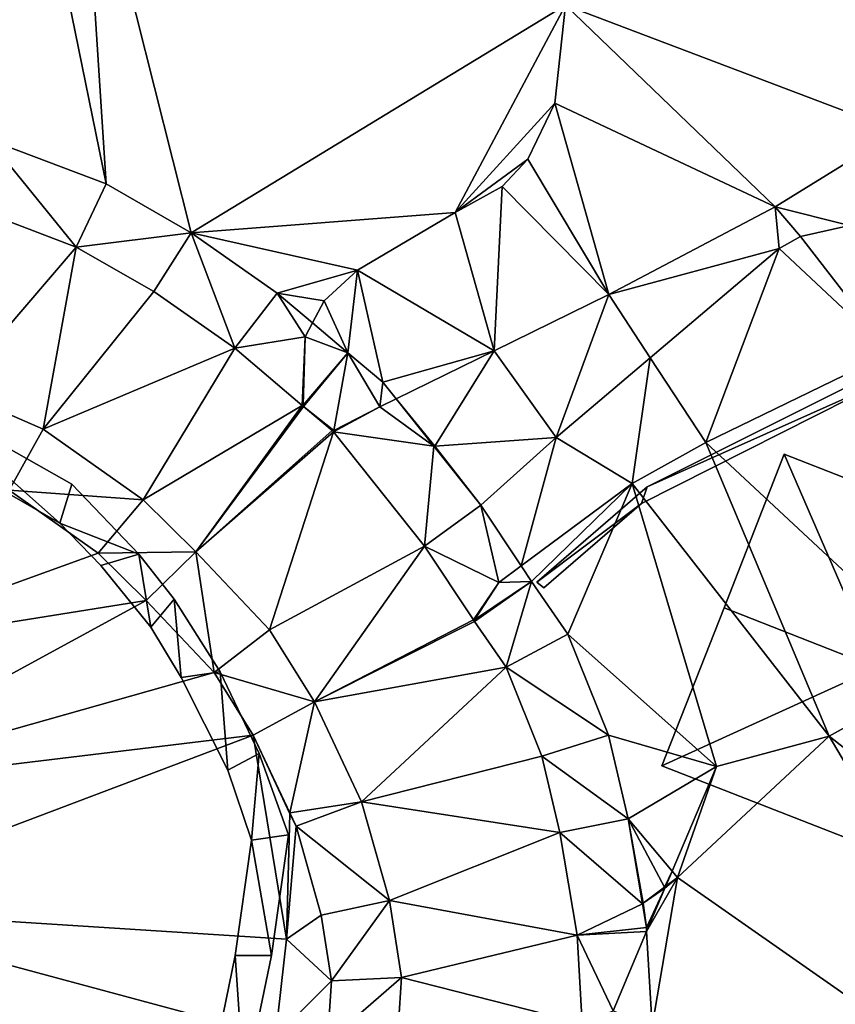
# Model space of a CAD drawing. Header units: inches. Extents: x 92348 to 92626, y 1600224 to 1600387.
# Tile 103 of 117: x 92554 to 92573, y 1600314 to 1600336. Entities that reach past the tile are written whole.
import ezdxf

# ---------------------------------------------------------------- set-up
doc = ezdxf.new("R2010")
doc.units = ezdxf.units.IN
doc.header["$MEASUREMENT"] = 0
for name, color, linetype in [('Bygning', 10, 'Continuous'), ('Objekter_Hekk', 10, 'Continuous'), ('Objekter_Mur', 10, 'Continuous'), ('Terreng_ortofoto', 10, 'Continuous'), ('Veg', 10, 'Continuous')]:
    doc.layers.add(name, color=color, linetype=linetype)

msp = doc.modelspace()

# ---------------------------------------------------------------- linework, layer by layer
at = {"layer": 'Bygning', "color": 74, "true_color": 0x55aa00}
for points in [[(92570.172, 1600323.057, 112.96), (92571.513, 1600326.478, 111.02), (92571.513, 1600326.478, 108.811), (92570.172, 1600323.057, 108.453)], [(92571.513, 1600326.478, 111.02), (92579.009, 1600323.541, 111.07), (92579.009, 1600323.541, 108.009), (92571.513, 1600326.478, 108.811)], [(92568.789, 1600319.537, 111.02), (92570.172, 1600323.057, 112.96), (92570.172, 1600323.057, 108.453), (92568.789, 1600319.537, 108.124)], [(92576.275, 1600316.611, 111.02), (92568.789, 1600319.537, 111.02), (92568.789, 1600319.537, 108.124), (92576.275, 1600316.611, 107.461)]]:
    msp.add_3dface(points, dxfattribs=at)
at = {"layer": 'Terreng_ortofoto'}
for points in [[(92556.406, 1600332.496, 109.377), (92555.846, 1600341.126, 110), (92554.717, 1600340.772, 110)], [(92556.406, 1600332.496, 109.377), (92558.301, 1600331.407, 109.246), (92555.846, 1600341.126, 110)], [(92555.846, 1600341.126, 110), (92558.301, 1600331.407, 109.246), (92566.642, 1600336.478, 109.11)], [(92553.787, 1600333.488, 109.476), (92554.717, 1600340.772, 110), (92551.685, 1600339.089, 109.19)], [(92553.787, 1600333.488, 109.476), (92556.406, 1600332.496, 109.377), (92554.717, 1600340.772, 110)], [(92574.046, 1600333.672, 109.22), (92573.23, 1600340.859, 110), (92566.642, 1600336.478, 109.11)], [(92558.301, 1600331.407, 109.246), (92564.184, 1600331.863, 108.98), (92566.642, 1600336.478, 109.11)], [(92564.184, 1600331.863, 108.98), (92566.402, 1600334.292, 109.13), (92566.642, 1600336.478, 109.11)], [(92566.402, 1600334.292, 109.13), (92571.312, 1600331.986, 109.14), (92566.642, 1600336.478, 109.11)], [(92571.312, 1600331.986, 109.14), (92574.046, 1600333.672, 109.22), (92566.642, 1600336.478, 109.11)], [(92564.184, 1600331.863, 108.98), (92565.803, 1600333.045, 109), (92566.402, 1600334.292, 109.13)], [(92566.402, 1600334.292, 109.13), (92565.803, 1600333.045, 109), (92567.604, 1600330.032, 109.09)], [(92566.402, 1600334.292, 109.13), (92567.604, 1600330.032, 109.09), (92571.312, 1600331.986, 109.14)], [(92571.312, 1600331.986, 109.14), (92572.963, 1600331.569, 109), (92574.046, 1600333.672, 109.22)], [(92553.787, 1600333.488, 109.476), (92553.321, 1600332.007, 109.48), (92555.741, 1600331.09, 109.35)], [(92553.787, 1600333.488, 109.476), (92555.741, 1600331.09, 109.35), (92556.406, 1600332.496, 109.377)], [(92564.184, 1600331.863, 108.98), (92565.228, 1600332.438, 108.98), (92565.803, 1600333.045, 109)], [(92565.803, 1600333.045, 109), (92565.228, 1600332.438, 108.98), (92567.604, 1600330.032, 109.09)], [(92556.406, 1600332.496, 109.377), (92555.741, 1600331.09, 109.35), (92558.301, 1600331.407, 109.246)], [(92565.053, 1600328.781, 109.08), (92565.228, 1600332.438, 108.98), (92564.184, 1600331.863, 108.98)], [(92565.053, 1600328.781, 109.08), (92567.604, 1600330.032, 109.09), (92565.228, 1600332.438, 108.98)], [(92553.005, 1600327.902, 109.25), (92555.741, 1600331.09, 109.35), (92553.321, 1600332.007, 109.48)], [(92567.604, 1600330.032, 109.09), (92571.4, 1600331.056, 109), (92571.312, 1600331.986, 109.14)], [(92571.4, 1600331.056, 109), (92571.876, 1600331.325, 109), (92571.312, 1600331.986, 109.14)], [(92571.312, 1600331.986, 109.14), (92571.876, 1600331.325, 109), (92572.963, 1600331.569, 109)], [(92558.301, 1600331.407, 109.246), (92562.003, 1600330.573, 108.99), (92564.184, 1600331.863, 108.98)], [(92562.003, 1600330.573, 108.99), (92565.053, 1600328.781, 109.08), (92564.184, 1600331.863, 108.98)], [(92573.879, 1600328.734, 109.02), (92572.963, 1600331.569, 109), (92571.876, 1600331.325, 109)], [(92555.741, 1600331.09, 109.35), (92557.469, 1600330.098, 109.24), (92558.301, 1600331.407, 109.246)], [(92558.301, 1600331.407, 109.246), (92557.469, 1600330.098, 109.24), (92559.27, 1600328.836, 109.11)], [(92558.301, 1600331.407, 109.246), (92559.27, 1600328.836, 109.11), (92560.217, 1600330.065, 109.081)], [(92558.301, 1600331.407, 109.246), (92560.217, 1600330.065, 109.081), (92562.003, 1600330.573, 108.99)], [(92571.4, 1600331.056, 109), (92573.879, 1600328.734, 109.02), (92571.876, 1600331.325, 109)], [(92555.006, 1600327.035, 109.07), (92555.741, 1600331.09, 109.35), (92553.005, 1600327.902, 109.25)], [(92555.006, 1600327.035, 109.07), (92557.469, 1600330.098, 109.24), (92555.741, 1600331.09, 109.35)], [(92567.604, 1600330.032, 109.09), (92568.528, 1600328.626, 109), (92571.4, 1600331.056, 109)], [(92569.768, 1600326.739, 108.92), (92571.4, 1600331.056, 109), (92568.528, 1600328.626, 109)], [(92569.768, 1600326.739, 108.92), (92573.879, 1600328.734, 109.02), (92571.4, 1600331.056, 109)], [(92560.217, 1600330.065, 109.081), (92561.266, 1600329.89, 109), (92562.003, 1600330.573, 108.99)], [(92561.787, 1600328.736, 109.063), (92562.003, 1600330.573, 108.99), (92561.266, 1600329.89, 109)], [(92561.787, 1600328.736, 109.063), (92562.573, 1600328.082, 109.08), (92562.003, 1600330.573, 108.99)], [(92562.003, 1600330.573, 108.99), (92562.573, 1600328.082, 109.08), (92565.053, 1600328.781, 109.08)], [(92555.006, 1600327.035, 109.07), (92559.27, 1600328.836, 109.11), (92557.469, 1600330.098, 109.24)], [(92560.217, 1600330.065, 109.081), (92559.27, 1600328.836, 109.11), (92560.837, 1600329.089, 109.06)], [(92560.217, 1600330.065, 109.081), (92560.837, 1600329.089, 109.06), (92561.003, 1600329.4, 109.037)], [(92560.217, 1600330.065, 109.081), (92561.003, 1600329.4, 109.037), (92561.266, 1600329.89, 109)], [(92566.428, 1600326.849, 109), (92567.604, 1600330.032, 109.09), (92565.053, 1600328.781, 109.08)], [(92566.428, 1600326.849, 109), (92568.528, 1600328.626, 109), (92567.604, 1600330.032, 109.09)], [(92561.787, 1600328.736, 109.063), (92561.266, 1600329.89, 109), (92561.003, 1600329.4, 109.037)], [(92561.787, 1600328.736, 109.063), (92561.003, 1600329.4, 109.037), (92560.837, 1600329.089, 109.06)], [(92560.776, 1600327.562, 109.05), (92560.837, 1600329.089, 109.06), (92559.27, 1600328.836, 109.11)], [(92560.792, 1600327.569, 109.05), (92560.837, 1600329.089, 109.06), (92560.776, 1600327.562, 109.05)], [(92560.792, 1600327.569, 109.05), (92561.787, 1600328.736, 109.063), (92560.837, 1600329.089, 109.06)], [(92555.006, 1600327.035, 109.07), (92557.23, 1600325.461, 108.77), (92559.27, 1600328.836, 109.11)], [(92560.776, 1600327.562, 109.05), (92559.27, 1600328.836, 109.11), (92557.23, 1600325.461, 108.77)], [(92560.792, 1600327.569, 109.05), (92560.806, 1600327.536, 109.05), (92561.787, 1600328.736, 109.063)], [(92560.806, 1600327.536, 109.05), (92561.477, 1600327.002, 109.03), (92561.787, 1600328.736, 109.063)], [(92561.787, 1600328.736, 109.063), (92561.477, 1600327.002, 109.03), (92562.502, 1600327.529, 109.07)], [(92561.787, 1600328.736, 109.063), (92562.502, 1600327.529, 109.07), (92562.573, 1600328.082, 109.08)], [(92562.573, 1600328.082, 109.08), (92562.87, 1600327.709, 109.071), (92565.053, 1600328.781, 109.08)], [(92563.728, 1600326.655, 109), (92565.053, 1600328.781, 109.08), (92562.87, 1600327.709, 109.071)], [(92563.728, 1600326.655, 109), (92566.428, 1600326.849, 109), (92565.053, 1600328.781, 109.08)], [(92569.768, 1600326.739, 108.92), (92575.193, 1600321.681, 108), (92573.879, 1600328.734, 109.02)], [(92566.428, 1600326.849, 109), (92568.125, 1600325.826, 108.89), (92568.528, 1600328.626, 109)], [(92569.768, 1600326.739, 108.92), (92568.528, 1600328.626, 109), (92568.125, 1600325.826, 108.89)], [(92562.502, 1600327.529, 109.07), (92562.87, 1600327.709, 109.071), (92562.573, 1600328.082, 109.08)], [(92555.006, 1600327.035, 109.07), (92553.005, 1600327.902, 109.25), (92554.242, 1600325.677, 109.138)], [(92562.502, 1600327.529, 109.07), (92563.708, 1600326.654, 109), (92562.87, 1600327.709, 109.071)], [(92563.708, 1600326.654, 109), (92563.728, 1600326.655, 109), (92562.87, 1600327.709, 109.071)], [(92560.776, 1600327.562, 109.05), (92557.23, 1600325.461, 108.77), (92558.404, 1600324.303, 108.67)], [(92560.806, 1600327.536, 109.05), (92560.776, 1600327.562, 109.05), (92558.404, 1600324.303, 108.67)], [(92560.806, 1600327.536, 109.05), (92558.404, 1600324.303, 108.67), (92561.444, 1600327.006, 109.03)], [(92560.792, 1600327.569, 109.05), (92560.776, 1600327.562, 109.05), (92560.806, 1600327.536, 109.05)], [(92560.806, 1600327.536, 109.05), (92561.444, 1600327.006, 109.03), (92561.477, 1600327.002, 109.03)], [(92562.502, 1600327.529, 109.07), (92561.477, 1600327.002, 109.03), (92561.471, 1600326.977, 109.03)], [(92562.502, 1600327.529, 109.07), (92561.471, 1600326.977, 109.03), (92563.708, 1600326.654, 109)], [(92555.006, 1600327.035, 109.07), (92554.242, 1600325.677, 109.138), (92557.23, 1600325.461, 108.77)], [(92561.444, 1600327.006, 109.03), (92558.404, 1600324.303, 108.67), (92561.471, 1600326.977, 109.03)], [(92561.471, 1600326.977, 109.03), (92558.404, 1600324.303, 108.67), (92560.044, 1600322.564, 108.65)], [(92561.471, 1600326.977, 109.03), (92560.044, 1600322.564, 108.65), (92563.5, 1600324.424, 108.74)], [(92561.477, 1600327.002, 109.03), (92561.444, 1600327.006, 109.03), (92561.471, 1600326.977, 109.03)], [(92561.471, 1600326.977, 109.03), (92563.5, 1600324.424, 108.74), (92563.708, 1600326.654, 109)], [(92563.728, 1600326.655, 109), (92564.754, 1600325.337, 108.863), (92566.428, 1600326.849, 109)], [(92566.428, 1600326.849, 109), (92564.754, 1600325.337, 108.863), (92565.652, 1600323.987, 108.774)], [(92566.428, 1600326.849, 109), (92565.652, 1600323.987, 108.774), (92568.125, 1600325.826, 108.89)], [(92569.768, 1600326.739, 108.92), (92568.125, 1600325.826, 108.89), (92572.516, 1600320.193, 108)], [(92569.768, 1600326.739, 108.92), (92572.516, 1600320.193, 108), (92575.193, 1600321.681, 108)], [(92563.708, 1600326.654, 109), (92563.5, 1600324.424, 108.74), (92564.754, 1600325.337, 108.863)], [(92563.708, 1600326.654, 109), (92564.754, 1600325.337, 108.863), (92563.728, 1600326.655, 109)], [(92556.231, 1600324.269, 108.997), (92554.242, 1600325.677, 109.138), (92550.147, 1600322.077, 110)], [(92556.231, 1600324.269, 108.997), (92557.23, 1600325.461, 108.77), (92554.242, 1600325.677, 109.138)], [(92565.652, 1600323.987, 108.774), (92565.885, 1600323.637, 108.735), (92568.125, 1600325.826, 108.89)], [(92565.885, 1600323.637, 108.735), (92566.692, 1600322.468, 108.603), (92568.125, 1600325.826, 108.89)], [(92566.692, 1600322.468, 108.603), (92570.002, 1600319.521, 107.92), (92568.125, 1600325.826, 108.89)], [(92568.125, 1600325.826, 108.89), (92570.002, 1600319.521, 107.92), (92572.516, 1600320.193, 108)], [(92556.231, 1600324.269, 108.997), (92558.404, 1600324.303, 108.67), (92557.23, 1600325.461, 108.77)], [(92564.754, 1600325.337, 108.863), (92563.5, 1600324.424, 108.74), (92565.152, 1600323.615, 108.75)], [(92564.754, 1600325.337, 108.863), (92565.152, 1600323.615, 108.75), (92565.652, 1600323.987, 108.774)], [(92560.044, 1600322.564, 108.65), (92561.047, 1600320.959, 108.55), (92563.5, 1600324.424, 108.74)], [(92561.047, 1600320.959, 108.55), (92564.591, 1600322.784, 108.63), (92563.5, 1600324.424, 108.74)], [(92563.5, 1600324.424, 108.74), (92564.591, 1600322.784, 108.63), (92565.152, 1600323.615, 108.75)], [(92556.231, 1600324.269, 108.997), (92550.147, 1600322.077, 110), (92557.296, 1600323.219, 108.927)], [(92556.231, 1600324.269, 108.997), (92557.296, 1600323.219, 108.927), (92558.404, 1600324.303, 108.67)], [(92558.404, 1600324.303, 108.67), (92557.296, 1600323.219, 108.927), (92558.811, 1600321.612, 109.111)], [(92558.404, 1600324.303, 108.67), (92558.811, 1600321.612, 109.111), (92560.044, 1600322.564, 108.65)], [(92565.652, 1600323.987, 108.774), (92565.152, 1600323.615, 108.75), (92565.885, 1600323.637, 108.735)], [(92564.613, 1600322.784, 108.63), (92565.152, 1600323.615, 108.75), (92564.591, 1600322.784, 108.63)], [(92564.613, 1600322.784, 108.63), (92564.613, 1600322.751, 108.63), (92565.885, 1600323.637, 108.735)], [(92564.613, 1600322.784, 108.63), (92565.885, 1600323.637, 108.735), (92565.152, 1600323.615, 108.75)], [(92564.613, 1600322.751, 108.63), (92565.318, 1600321.73, 108.6), (92565.885, 1600323.637, 108.735)], [(92565.885, 1600323.637, 108.735), (92565.318, 1600321.73, 108.6), (92566.692, 1600322.468, 108.603)], [(92549.534, 1600318.99, 110), (92558.811, 1600321.612, 109.111), (92557.296, 1600323.219, 108.927)], [(92549.534, 1600318.99, 110), (92557.296, 1600323.219, 108.927), (92550.147, 1600322.077, 110)], [(92561.047, 1600320.959, 108.55), (92564.613, 1600322.751, 108.63), (92564.591, 1600322.784, 108.63)], [(92564.613, 1600322.784, 108.63), (92564.591, 1600322.784, 108.63), (92564.613, 1600322.751, 108.63)], [(92558.811, 1600321.612, 109.111), (92561.047, 1600320.959, 108.55), (92560.044, 1600322.564, 108.65)], [(92561.047, 1600320.959, 108.55), (92565.318, 1600321.73, 108.6), (92564.613, 1600322.751, 108.63)], [(92566.692, 1600322.468, 108.603), (92565.318, 1600321.73, 108.6), (92567.594, 1600320.219, 108.373)], [(92566.692, 1600322.468, 108.603), (92567.594, 1600320.219, 108.373), (92570.002, 1600319.521, 107.92)], [(92561.047, 1600320.959, 108.55), (92562.096, 1600318.733, 108.29), (92565.318, 1600321.73, 108.6)], [(92562.096, 1600318.733, 108.29), (92566.112, 1600319.75, 108.42), (92565.318, 1600321.73, 108.6)], [(92567.594, 1600320.219, 108.373), (92565.318, 1600321.73, 108.6), (92566.112, 1600319.75, 108.42)], [(92575.193, 1600321.681, 108), (92572.516, 1600320.193, 108), (92579.915, 1600314.366, 107)], [(92549.534, 1600318.99, 110), (92559.684, 1600320.215, 109.046), (92558.811, 1600321.612, 109.111)], [(92559.684, 1600320.215, 109.046), (92561.047, 1600320.959, 108.55), (92558.811, 1600321.612, 109.111)], [(92559.684, 1600320.215, 109.046), (92560.499, 1600318.486, 109), (92561.047, 1600320.959, 108.55)], [(92560.499, 1600318.486, 109), (92562.096, 1600318.733, 108.29), (92561.047, 1600320.959, 108.55)], [(92549.503, 1600316.369, 110), (92560.423, 1600315.673, 109), (92559.684, 1600320.215, 109.046)], [(92549.503, 1600316.369, 110), (92559.684, 1600320.215, 109.046), (92549.534, 1600318.99, 110)], [(92559.684, 1600320.215, 109.046), (92560.423, 1600315.673, 109), (92560.498, 1600318.466, 109)], [(92559.684, 1600320.215, 109.046), (92560.498, 1600318.466, 109), (92560.499, 1600318.486, 109)], [(92567.594, 1600320.219, 108.373), (92566.112, 1600319.75, 108.42), (92568.032, 1600318.357, 108.164)], [(92567.594, 1600320.219, 108.373), (92568.032, 1600318.357, 108.164), (92570.002, 1600319.521, 107.92)], [(92570.002, 1600319.521, 107.92), (92569.131, 1600317.05, 108), (92572.516, 1600320.193, 108)], [(92572.516, 1600320.193, 108), (92569.131, 1600317.05, 108), (92578.05, 1600310.808, 107)], [(92572.516, 1600320.193, 108), (92578.05, 1600310.808, 107), (92579.915, 1600314.366, 107)], [(92562.096, 1600318.733, 108.29), (92566.512, 1600318.05, 108.29), (92566.112, 1600319.75, 108.42)], [(92566.112, 1600319.75, 108.42), (92566.512, 1600318.05, 108.29), (92568.032, 1600318.357, 108.164)], [(92568.032, 1600318.357, 108.164), (92569.015, 1600317.188, 107.903), (92570.002, 1600319.521, 107.92)], [(92570.002, 1600319.521, 107.92), (92569.015, 1600317.188, 107.903), (92569.131, 1600317.05, 108)], [(92560.499, 1600318.486, 109), (92560.639, 1600318.189, 108.936), (92562.096, 1600318.733, 108.29)], [(92560.639, 1600318.189, 108.936), (92562.715, 1600316.538, 108.09), (92562.096, 1600318.733, 108.29)], [(92562.096, 1600318.733, 108.29), (92562.715, 1600316.538, 108.09), (92566.512, 1600318.05, 108.29)], [(92560.498, 1600318.466, 109), (92560.423, 1600315.673, 109), (92560.639, 1600318.189, 108.936)], [(92560.499, 1600318.486, 109), (92560.498, 1600318.466, 109), (92560.639, 1600318.189, 108.936)], [(92560.639, 1600318.189, 108.936), (92560.423, 1600315.673, 109), (92561.198, 1600316.206, 108.667)], [(92560.639, 1600318.189, 108.936), (92561.198, 1600316.206, 108.667), (92562.715, 1600316.538, 108.09)], [(92568.032, 1600318.357, 108.164), (92566.512, 1600318.05, 108.29), (92568.352, 1600316.46, 108)], [(92568.032, 1600318.357, 108.164), (92568.352, 1600316.46, 108), (92568.368, 1600316.472, 108)], [(92568.032, 1600318.357, 108.164), (92568.368, 1600316.472, 108), (92568.843, 1600316.832, 108)], [(92568.032, 1600318.357, 108.164), (92568.843, 1600316.832, 108), (92569.015, 1600317.188, 107.903)], [(92562.715, 1600316.538, 108.09), (92566.899, 1600315.759, 108.08), (92566.512, 1600318.05, 108.29)], [(92566.512, 1600318.05, 108.29), (92566.899, 1600315.759, 108.08), (92568.352, 1600316.46, 108)], [(92569.015, 1600317.188, 107.903), (92568.843, 1600316.832, 108), (92568.875, 1600316.856, 108)], [(92569.015, 1600317.188, 107.903), (92568.875, 1600316.856, 108), (92569.131, 1600317.05, 108)], [(92568.855, 1600316.809, 107.9), (92568.447, 1600315.844, 107.893), (92569.131, 1600317.05, 108)], [(92569.131, 1600317.05, 108), (92568.447, 1600315.844, 107.893), (92568.568, 1600313.738, 107.779)], [(92569.131, 1600317.05, 108), (92568.568, 1600313.738, 107.779), (92578.05, 1600310.808, 107)], [(92568.843, 1600316.832, 108), (92568.855, 1600316.809, 107.9), (92568.875, 1600316.856, 108)], [(92568.855, 1600316.809, 107.9), (92569.131, 1600317.05, 108), (92568.875, 1600316.856, 108)], [(92568.843, 1600316.832, 108), (92568.368, 1600316.472, 108), (92568.855, 1600316.809, 107.9)], [(92568.855, 1600316.809, 107.9), (92568.368, 1600316.472, 108), (92568.442, 1600315.933, 107.9)], [(92568.855, 1600316.809, 107.9), (92568.442, 1600315.933, 107.9), (92568.447, 1600315.844, 107.893)], [(92561.198, 1600316.206, 108.667), (92561.427, 1600314.749, 108.474), (92562.715, 1600316.538, 108.09)], [(92562.715, 1600316.538, 108.09), (92561.427, 1600314.749, 108.474), (92562.985, 1600314.82, 108)], [(92562.715, 1600316.538, 108.09), (92562.985, 1600314.82, 108), (92566.899, 1600315.759, 108.08)], [(92568.352, 1600316.46, 108), (92566.899, 1600315.759, 108.08), (92568.442, 1600315.933, 107.9)], [(92568.368, 1600316.472, 108), (92568.352, 1600316.46, 108), (92568.442, 1600315.933, 107.9)], [(92549.503, 1600316.369, 110), (92547.857, 1600308.904, 109.92), (92558.548, 1600309.543, 109)], [(92549.503, 1600316.369, 110), (92558.548, 1600309.543, 109), (92560.182, 1600313.497, 109)], [(92549.503, 1600316.369, 110), (92560.182, 1600313.497, 109), (92560.423, 1600315.673, 109)], [(92561.198, 1600316.206, 108.667), (92560.423, 1600315.673, 109), (92561.427, 1600314.749, 108.474)], [(92562.985, 1600314.82, 108), (92567.012, 1600313.795, 107.87), (92566.899, 1600315.759, 108.08)], [(92566.899, 1600315.759, 108.08), (92568.447, 1600315.844, 107.893), (92568.442, 1600315.933, 107.9)], [(92567.7, 1600314.079, 107.88), (92568.447, 1600315.844, 107.893), (92566.899, 1600315.759, 108.08)], [(92567.012, 1600313.795, 107.87), (92567.7, 1600314.079, 107.88), (92566.899, 1600315.759, 108.08)], [(92567.7, 1600314.079, 107.88), (92568.568, 1600313.738, 107.779), (92568.447, 1600315.844, 107.893)], [(92560.423, 1600315.673, 109), (92560.182, 1600313.497, 109), (92561.427, 1600314.749, 108.474)], [(92560.182, 1600313.497, 109), (92561.339, 1600313.387, 108.341), (92561.427, 1600314.749, 108.474)], [(92561.427, 1600314.749, 108.474), (92561.339, 1600313.387, 108.341), (92562.985, 1600314.82, 108)], [(92561.339, 1600313.387, 108.341), (92562.875, 1600313.112, 107.76), (92562.985, 1600314.82, 108)], [(92562.985, 1600314.82, 108), (92562.875, 1600313.112, 107.76), (92567.012, 1600313.795, 107.87)]]:
    msp.add_3dface(points, dxfattribs=at)
at = {"layer": 'Veg', "color": 7}
for points in [[(92553.321, 1600332.007, 109.48), (92553.005, 1600327.902, 109.25), (92555.741, 1600331.09, 109.35)], [(92553.005, 1600327.902, 109.25), (92555.006, 1600327.035, 109.07), (92555.741, 1600331.09, 109.35)], [(92555.741, 1600331.09, 109.35), (92555.006, 1600327.035, 109.07), (92557.469, 1600330.098, 109.24)], [(92557.469, 1600330.098, 109.24), (92555.006, 1600327.035, 109.07), (92559.27, 1600328.836, 109.11)], [(92555.006, 1600327.035, 109.07), (92557.23, 1600325.461, 108.77), (92559.27, 1600328.836, 109.11)], [(92559.27, 1600328.836, 109.11), (92557.23, 1600325.461, 108.77), (92560.776, 1600327.562, 109.05)], [(92557.23, 1600325.461, 108.77), (92558.404, 1600324.303, 108.67), (92560.776, 1600327.562, 109.05)], [(92560.776, 1600327.562, 109.05), (92558.404, 1600324.303, 108.67), (92560.806, 1600327.536, 109.05)], [(92560.806, 1600327.536, 109.05), (92558.404, 1600324.303, 108.67), (92561.444, 1600327.006, 109.03)], [(92561.444, 1600327.006, 109.03), (92558.404, 1600324.303, 108.67), (92561.471, 1600326.977, 109.03)], [(92558.404, 1600324.303, 108.67), (92560.044, 1600322.564, 108.65), (92561.471, 1600326.977, 109.03)], [(92561.471, 1600326.977, 109.03), (92560.044, 1600322.564, 108.65), (92563.5, 1600324.424, 108.74)], [(92560.044, 1600322.564, 108.65), (92561.047, 1600320.959, 108.55), (92563.5, 1600324.424, 108.74)], [(92563.5, 1600324.424, 108.74), (92561.047, 1600320.959, 108.55), (92564.591, 1600322.784, 108.63)], [(92564.591, 1600322.784, 108.63), (92561.047, 1600320.959, 108.55), (92564.613, 1600322.751, 108.63)], [(92564.613, 1600322.751, 108.63), (92561.047, 1600320.959, 108.55), (92565.318, 1600321.73, 108.6)], [(92561.047, 1600320.959, 108.55), (92562.096, 1600318.733, 108.29), (92565.318, 1600321.73, 108.6)], [(92565.318, 1600321.73, 108.6), (92562.096, 1600318.733, 108.29), (92566.112, 1600319.75, 108.42)], [(92566.112, 1600319.75, 108.42), (92562.096, 1600318.733, 108.29), (92566.512, 1600318.05, 108.29)], [(92562.096, 1600318.733, 108.29), (92562.715, 1600316.538, 108.09), (92566.512, 1600318.05, 108.29)], [(92566.512, 1600318.05, 108.29), (92562.715, 1600316.538, 108.09), (92566.899, 1600315.759, 108.08)], [(92562.715, 1600316.538, 108.09), (92562.985, 1600314.82, 108), (92566.899, 1600315.759, 108.08)], [(92566.899, 1600315.759, 108.08), (92562.985, 1600314.82, 108), (92567.012, 1600313.795, 107.87)], [(92562.985, 1600314.82, 108), (92562.875, 1600313.112, 107.76), (92567.012, 1600313.795, 107.87)]]:
    msp.add_3dface(points, dxfattribs=at)

# ---------------------------------------------------------------- meshes
at = {"layer": 'Bygning', "color": 74, "true_color": 0x55aa00}
mesh = msp.add_polyface(dxfattribs=at)
corners = [(92570.172, 1600323.057, 112.96), (92573.573, 1600321.716, 112.96), (92571.513, 1600326.478, 111.02), (92579.009, 1600323.541, 111.07), (92577.655, 1600320.109, 112.96)]
mesh.append_faces([[corners[k] for k in face] for face in [(1, 4, 3), (2, 1, 3), (0, 1, 2)]])
mesh = msp.add_polyface(dxfattribs=at)
corners = [(92570.172, 1600323.057, 112.96), (92573.573, 1600321.716, 112.96), (92571.513, 1600326.478, 111.02), (92579.009, 1600323.541, 111.07), (92577.655, 1600320.109, 112.96)]
mesh.append_faces([[corners[k] for k in face] for face in [(1, 4, 3), (2, 1, 3), (0, 1, 2)]])
mesh = msp.add_polyface(dxfattribs=at)
corners = [(92577.655, 1600320.109, 112.96), (92573.573, 1600321.716, 112.96), (92576.275, 1600316.611, 111.02), (92568.789, 1600319.537, 111.02), (92570.172, 1600323.057, 112.96)]
mesh.append_faces([[corners[k] for k in face] for face in [(1, 4, 3), (1, 3, 2), (0, 1, 2)]])
mesh = msp.add_polyface(dxfattribs=at)
corners = [(92577.655, 1600320.109, 112.96), (92573.573, 1600321.716, 112.96), (92576.275, 1600316.611, 111.02), (92568.789, 1600319.537, 111.02), (92570.172, 1600323.057, 112.96)]
mesh.append_faces([[corners[k] for k in face] for face in [(1, 4, 3), (1, 3, 2), (0, 1, 2)]])
at = {"layer": 'Objekter_Hekk', "color": 24, "true_color": 0xaa170d}
mesh = msp.add_polyface(dxfattribs=at)
corners = [(92550.672, 1600327.5, 109.63), (92551.578, 1600327.125, 109.504), (92550.977, 1600328.25, 109.505), (92552.211, 1600327.75, 109.381), (92555.375, 1600324.938, 109.053), (92555.641, 1600325.812, 108.965), (92556.133, 1600305.5, 109.039), (92554.227, 1600303.375, 109.069), (92554.828, 1600302.875, 108.917), (92557.137, 1600324.25, 108.863), (92557.426, 1600308.688, 109.094), (92556.805, 1600305.125, 108.68), (92558.734, 1600312.625, 109.127), (92558.254, 1600308.688, 108.929), (92557.922, 1600323.25, 108.881), (92557.398, 1600322.625, 109.015), (92558.945, 1600321.625, 109.074), (92558.078, 1600321.5, 109.172), (92559.484, 1600312.375, 109.055), (92559.281, 1600315.312, 109.146), (92559.113, 1600319.438, 109.105), (92559.816, 1600319.812, 109.04), (92560.086, 1600315.312, 109.053), (92559.645, 1600317.875, 109.069), (92560.465, 1600318, 109.005), (92556.285, 1600324, 109.009), (92550.672, 1600327.5, 110.34), (92551.578, 1600327.125, 110.34), (92550.977, 1600328.25, 110.34), (92552.211, 1600327.75, 110.34), (92555.375, 1600324.938, 110.17), (92555.641, 1600325.812, 110.17), (92556.133, 1600305.5, 110.05), (92554.227, 1600303.375, 110.05), (92554.828, 1600302.875, 110.05), (92557.137, 1600324.25, 110.17), (92557.426, 1600308.688, 110.05), (92556.805, 1600305.125, 110.05), (92558.734, 1600312.625, 110.13), (92558.254, 1600308.688, 110.05), (92557.398, 1600322.625, 110.17), (92557.922, 1600323.25, 110.17), (92558.078, 1600321.5, 110.17), (92558.945, 1600321.625, 110.17), (92559.484, 1600312.375, 110.13), (92559.113, 1600319.438, 110.17), (92559.816, 1600319.812, 110.17), (92559.281, 1600315.312, 110.17), (92556.285, 1600324, 110.17), (92560.086, 1600315.312, 110.17), (92559.645, 1600317.875, 110.17), (92560.465, 1600318, 110.17)]
mesh.append_faces([[corners[k] for k in face] for face in [(33, 32, 7), (32, 6, 7), (32, 36, 10), (32, 10, 6), (36, 38, 12), (36, 12, 10), (38, 47, 19), (38, 19, 12), (47, 50, 19), (50, 23, 19), (50, 45, 20), (50, 20, 23), (37, 34, 8), (37, 8, 11), (45, 42, 17), (45, 17, 20), (42, 40, 17), (40, 15, 17), (40, 48, 15), (48, 25, 15), (51, 49, 22), (51, 22, 24), (48, 30, 4), (48, 4, 25), (30, 27, 1), (30, 1, 4), (27, 26, 0), (27, 0, 1), (35, 41, 14), (35, 14, 9), (26, 28, 0), (28, 2, 0), (28, 29, 2), (29, 3, 2), (29, 31, 3), (31, 5, 3), (31, 35, 5), (35, 9, 5), (35, 41, 14), (35, 14, 9), (41, 43, 16), (41, 16, 14), (43, 46, 16), (46, 21, 16), (40, 48, 15), (48, 25, 15), (46, 51, 21), (51, 24, 21), (51, 49, 22), (51, 22, 24), (49, 44, 22), (44, 18, 22), (47, 50, 19), (50, 23, 19), (44, 39, 18), (39, 13, 18), (39, 37, 13), (37, 11, 13), (37, 34, 8), (37, 8, 11), (34, 33, 7), (34, 7, 8), (33, 32, 7), (32, 6, 7), (32, 36, 10), (32, 10, 6), (36, 38, 12), (36, 12, 10), (38, 47, 19), (38, 19, 12), (50, 45, 20), (50, 20, 23), (45, 42, 17), (45, 17, 20), (42, 40, 17), (40, 15, 17), (48, 30, 4), (48, 4, 25), (30, 27, 1), (30, 1, 4), (27, 26, 0), (27, 0, 1), (26, 28, 0), (28, 2, 0), (28, 29, 2), (29, 3, 2), (29, 31, 3), (31, 5, 3), (31, 35, 5), (35, 9, 5), (41, 43, 16), (41, 16, 14), (43, 46, 16), (46, 21, 16), (46, 51, 21), (51, 24, 21), (49, 44, 22), (44, 18, 22), (44, 39, 18), (39, 13, 18), (39, 37, 13), (37, 11, 13), (34, 33, 7), (34, 7, 8), (47, 49, 50), (45, 50, 46), (42, 45, 43), (41, 40, 42), (49, 51, 50), (35, 48, 40), (50, 51, 46), (44, 49, 47), (29, 27, 30), (30, 48, 35), (44, 47, 38), (45, 46, 43), (44, 38, 39), (41, 42, 43), (39, 36, 37), (35, 40, 41), (32, 34, 37), (38, 36, 39), (36, 32, 37), (31, 30, 35), (32, 33, 34), (29, 30, 31), (29, 28, 27), (26, 27, 28), (47, 49, 50), (45, 50, 46), (42, 45, 43), (41, 40, 42), (49, 51, 50), (35, 48, 40), (50, 51, 46), (44, 49, 47), (29, 27, 30), (30, 48, 35), (44, 47, 38), (45, 46, 43), (44, 38, 39), (41, 42, 43), (39, 36, 37), (35, 40, 41), (32, 34, 37), (38, 36, 39), (36, 32, 37), (31, 30, 35), (32, 33, 34), (29, 30, 31), (29, 28, 27), (26, 27, 28), (21, 20, 23), (19, 22, 23), (9, 25, 15), (14, 15, 17), (16, 17, 20), (23, 22, 24), (3, 1, 4), (4, 25, 9), (21, 23, 24), (19, 18, 22), (20, 21, 16), (18, 12, 13), (18, 19, 12), (16, 14, 17), (13, 10, 11), (14, 9, 15), (6, 8, 11), (12, 10, 13), (10, 6, 11), (5, 4, 9), (6, 7, 8), (3, 4, 5), (2, 1, 3), (0, 1, 2), (21, 20, 23), (19, 22, 23), (9, 25, 15), (14, 15, 17), (16, 17, 20), (23, 22, 24), (3, 1, 4), (4, 25, 9), (21, 23, 24), (19, 18, 22), (20, 21, 16), (18, 12, 13), (18, 19, 12), (16, 14, 17), (13, 10, 11), (14, 9, 15), (6, 8, 11), (12, 10, 13), (10, 6, 11), (5, 4, 9), (6, 7, 8), (3, 4, 5), (2, 1, 3), (0, 1, 2)]], dxfattribs={"color": 84})
mesh = msp.add_polyface(dxfattribs=at)
corners = [(92550.672, 1600327.5, 109.63), (92551.578, 1600327.125, 109.504), (92550.977, 1600328.25, 109.505), (92552.211, 1600327.75, 109.381), (92555.375, 1600324.938, 109.053), (92555.641, 1600325.812, 108.965), (92556.133, 1600305.5, 109.039), (92554.227, 1600303.375, 109.069), (92554.828, 1600302.875, 108.917), (92557.137, 1600324.25, 108.863), (92557.426, 1600308.688, 109.094), (92556.805, 1600305.125, 108.68), (92558.734, 1600312.625, 109.127), (92558.254, 1600308.688, 108.929), (92557.922, 1600323.25, 108.881), (92557.398, 1600322.625, 109.015), (92558.945, 1600321.625, 109.074), (92558.078, 1600321.5, 109.172), (92559.484, 1600312.375, 109.055), (92559.281, 1600315.312, 109.146), (92559.113, 1600319.438, 109.105), (92559.816, 1600319.812, 109.04), (92560.086, 1600315.312, 109.053), (92559.645, 1600317.875, 109.069), (92560.465, 1600318, 109.005), (92556.285, 1600324, 109.009), (92550.672, 1600327.5, 110.34), (92551.578, 1600327.125, 110.34), (92550.977, 1600328.25, 110.34), (92552.211, 1600327.75, 110.34), (92555.375, 1600324.938, 110.17), (92555.641, 1600325.812, 110.17), (92556.133, 1600305.5, 110.05), (92554.227, 1600303.375, 110.05), (92554.828, 1600302.875, 110.05), (92557.137, 1600324.25, 110.17), (92557.426, 1600308.688, 110.05), (92556.805, 1600305.125, 110.05), (92558.734, 1600312.625, 110.13), (92558.254, 1600308.688, 110.05), (92557.398, 1600322.625, 110.17), (92557.922, 1600323.25, 110.17), (92558.078, 1600321.5, 110.17), (92558.945, 1600321.625, 110.17), (92559.484, 1600312.375, 110.13), (92559.113, 1600319.438, 110.17), (92559.816, 1600319.812, 110.17), (92559.281, 1600315.312, 110.17), (92556.285, 1600324, 110.17), (92560.086, 1600315.312, 110.17), (92559.645, 1600317.875, 110.17), (92560.465, 1600318, 110.17)]
mesh.append_faces([[corners[k] for k in face] for face in [(33, 32, 7), (32, 6, 7), (32, 36, 10), (32, 10, 6), (36, 38, 12), (36, 12, 10), (38, 47, 19), (38, 19, 12), (47, 50, 19), (50, 23, 19), (50, 45, 20), (50, 20, 23), (37, 34, 8), (37, 8, 11), (45, 42, 17), (45, 17, 20), (42, 40, 17), (40, 15, 17), (40, 48, 15), (48, 25, 15), (51, 49, 22), (51, 22, 24), (48, 30, 4), (48, 4, 25), (30, 27, 1), (30, 1, 4), (27, 26, 0), (27, 0, 1), (35, 41, 14), (35, 14, 9), (26, 28, 0), (28, 2, 0), (28, 29, 2), (29, 3, 2), (29, 31, 3), (31, 5, 3), (31, 35, 5), (35, 9, 5), (35, 41, 14), (35, 14, 9), (41, 43, 16), (41, 16, 14), (43, 46, 16), (46, 21, 16), (40, 48, 15), (48, 25, 15), (46, 51, 21), (51, 24, 21), (51, 49, 22), (51, 22, 24), (49, 44, 22), (44, 18, 22), (47, 50, 19), (50, 23, 19), (44, 39, 18), (39, 13, 18), (39, 37, 13), (37, 11, 13), (37, 34, 8), (37, 8, 11), (34, 33, 7), (34, 7, 8), (33, 32, 7), (32, 6, 7), (32, 36, 10), (32, 10, 6), (36, 38, 12), (36, 12, 10), (38, 47, 19), (38, 19, 12), (50, 45, 20), (50, 20, 23), (45, 42, 17), (45, 17, 20), (42, 40, 17), (40, 15, 17), (48, 30, 4), (48, 4, 25), (30, 27, 1), (30, 1, 4), (27, 26, 0), (27, 0, 1), (26, 28, 0), (28, 2, 0), (28, 29, 2), (29, 3, 2), (29, 31, 3), (31, 5, 3), (31, 35, 5), (35, 9, 5), (41, 43, 16), (41, 16, 14), (43, 46, 16), (46, 21, 16), (46, 51, 21), (51, 24, 21), (49, 44, 22), (44, 18, 22), (44, 39, 18), (39, 13, 18), (39, 37, 13), (37, 11, 13), (34, 33, 7), (34, 7, 8), (47, 49, 50), (45, 50, 46), (42, 45, 43), (41, 40, 42), (49, 51, 50), (35, 48, 40), (50, 51, 46), (44, 49, 47), (29, 27, 30), (30, 48, 35), (44, 47, 38), (45, 46, 43), (44, 38, 39), (41, 42, 43), (39, 36, 37), (35, 40, 41), (32, 34, 37), (38, 36, 39), (36, 32, 37), (31, 30, 35), (32, 33, 34), (29, 30, 31), (29, 28, 27), (26, 27, 28), (47, 49, 50), (45, 50, 46), (42, 45, 43), (41, 40, 42), (49, 51, 50), (35, 48, 40), (50, 51, 46), (44, 49, 47), (29, 27, 30), (30, 48, 35), (44, 47, 38), (45, 46, 43), (44, 38, 39), (41, 42, 43), (39, 36, 37), (35, 40, 41), (32, 34, 37), (38, 36, 39), (36, 32, 37), (31, 30, 35), (32, 33, 34), (29, 30, 31), (29, 28, 27), (26, 27, 28), (21, 20, 23), (19, 22, 23), (9, 25, 15), (14, 15, 17), (16, 17, 20), (23, 22, 24), (3, 1, 4), (4, 25, 9), (21, 23, 24), (19, 18, 22), (20, 21, 16), (18, 12, 13), (18, 19, 12), (16, 14, 17), (13, 10, 11), (14, 9, 15), (6, 8, 11), (12, 10, 13), (10, 6, 11), (5, 4, 9), (6, 7, 8), (3, 4, 5), (2, 1, 3), (0, 1, 2), (21, 20, 23), (19, 22, 23), (9, 25, 15), (14, 15, 17), (16, 17, 20), (23, 22, 24), (3, 1, 4), (4, 25, 9), (21, 23, 24), (19, 18, 22), (20, 21, 16), (18, 12, 13), (18, 19, 12), (16, 14, 17), (13, 10, 11), (14, 9, 15), (6, 8, 11), (12, 10, 13), (10, 6, 11), (5, 4, 9), (6, 7, 8), (3, 4, 5), (2, 1, 3), (0, 1, 2)]])
at = {"layer": 'Objekter_Mur', "color": 24, "true_color": 0xaa170d}
mesh = msp.add_polyface(dxfattribs=at)
corners = [(92537.344, 1600347.562, 111.25), (92536.574, 1600342.438, 111.25), (92536.574, 1600342.438, 110.976), (92586.129, 1600296.875, 105.061), (92586.535, 1600298, 105.061), (92586.535, 1600298, 104.061), (92586.129, 1600296.875, 104.061), (92586.535, 1600298, 105.261), (92586.219, 1600298.125, 105.261), (92585.809, 1600297, 105.261), (92586.129, 1600296.875, 105.261), (92586.129, 1600296.875, 104.261), (92586.535, 1600298, 104.261), (92586.219, 1600298.125, 104.261), (92585.809, 1600297, 104.261), (92586.219, 1600298.125, 105.446), (92585.941, 1600298.25, 105.446), (92585.809, 1600297, 105.446), (92585.543, 1600297.062, 105.446), (92585.809, 1600297, 104.446), (92586.219, 1600298.125, 104.446), (92585.941, 1600298.25, 104.446), (92585.543, 1600297.062, 104.446), (92586.449, 1600296.75, 105.061), (92586.449, 1600296.75, 104.061), (92536.355, 1600342.562, 111.25), (92536.355, 1600342.562, 111.052), (92535.746, 1600341.375, 111.151), (92535.996, 1600341.375, 111.25), (92535.996, 1600341.375, 111.083), (92535.746, 1600341.375, 111.25)]
mesh.append_faces([[corners[k] for k in face] for face in [(0, 1, 2), (3, 4, 5), (3, 5, 6), (3, 4, 5), (3, 5, 6), (7, 8, 9), (7, 9, 10), (7, 10, 11), (7, 11, 12), (7, 10, 11), (7, 11, 12), (9, 8, 13), (9, 13, 14), (15, 16, 17), (16, 18, 17), (15, 16, 17), (16, 18, 17), (15, 17, 19), (15, 19, 20), (18, 16, 21), (18, 21, 22), (16, 15, 20), (16, 20, 21), (15, 17, 19), (15, 19, 20), (18, 16, 21), (18, 21, 22), (7, 8, 9), (7, 9, 10), (23, 3, 6), (23, 6, 24), (23, 3, 6), (23, 6, 24), (9, 8, 13), (9, 13, 14), (10, 9, 14), (10, 14, 11), (17, 18, 22), (17, 22, 19), (16, 15, 20), (16, 20, 21), (17, 18, 22), (17, 22, 19), (8, 7, 12), (8, 12, 13), (10, 9, 14), (10, 14, 11), (8, 7, 12), (8, 12, 13), (25, 26, 27), (1, 28, 29), (1, 29, 2), (25, 26, 27), (1, 25, 28), (1, 28, 29), (1, 29, 2), (28, 25, 30), (1, 25, 28), (26, 27, 29), (2, 26, 29), (26, 27, 29), (2, 26, 29)]], dxfattribs={"color": 254})
mesh = msp.add_polyface(dxfattribs=at)
corners = [(92537.344, 1600347.562, 111.25), (92536.574, 1600342.438, 111.25), (92536.574, 1600342.438, 110.976), (92586.129, 1600296.875, 105.061), (92586.535, 1600298, 105.061), (92586.535, 1600298, 104.061), (92586.129, 1600296.875, 104.061), (92586.535, 1600298, 105.261), (92586.219, 1600298.125, 105.261), (92585.809, 1600297, 105.261), (92586.129, 1600296.875, 105.261), (92586.129, 1600296.875, 104.261), (92586.535, 1600298, 104.261), (92586.219, 1600298.125, 104.261), (92585.809, 1600297, 104.261), (92586.219, 1600298.125, 105.446), (92585.941, 1600298.25, 105.446), (92585.809, 1600297, 105.446), (92585.543, 1600297.062, 105.446), (92585.809, 1600297, 104.446), (92586.219, 1600298.125, 104.446), (92585.941, 1600298.25, 104.446), (92585.543, 1600297.062, 104.446), (92586.449, 1600296.75, 105.061), (92586.449, 1600296.75, 104.061), (92536.355, 1600342.562, 111.25), (92536.355, 1600342.562, 111.052), (92535.746, 1600341.375, 111.151), (92535.996, 1600341.375, 111.25), (92535.996, 1600341.375, 111.083), (92535.746, 1600341.375, 111.25)]
mesh.append_faces([[corners[k] for k in face] for face in [(0, 1, 2), (3, 4, 5), (3, 5, 6), (3, 4, 5), (3, 5, 6), (7, 8, 9), (7, 9, 10), (7, 10, 11), (7, 11, 12), (7, 10, 11), (7, 11, 12), (9, 8, 13), (9, 13, 14), (15, 16, 17), (16, 18, 17), (15, 16, 17), (16, 18, 17), (15, 17, 19), (15, 19, 20), (18, 16, 21), (18, 21, 22), (16, 15, 20), (16, 20, 21), (15, 17, 19), (15, 19, 20), (18, 16, 21), (18, 21, 22), (7, 8, 9), (7, 9, 10), (23, 3, 6), (23, 6, 24), (23, 3, 6), (23, 6, 24), (9, 8, 13), (9, 13, 14), (10, 9, 14), (10, 14, 11), (17, 18, 22), (17, 22, 19), (16, 15, 20), (16, 20, 21), (17, 18, 22), (17, 22, 19), (8, 7, 12), (8, 12, 13), (10, 9, 14), (10, 14, 11), (8, 7, 12), (8, 12, 13), (25, 26, 27), (1, 28, 29), (1, 29, 2), (25, 26, 27), (1, 25, 28), (1, 28, 29), (1, 29, 2), (28, 25, 30), (1, 25, 28), (26, 27, 29), (2, 26, 29), (26, 27, 29), (2, 26, 29)]])
mesh = msp.add_polyface(dxfattribs=at)
corners = [(92568.461, 1600325.75, 108.866), (92566.004, 1600323.625, 108.731), (92568.336, 1600325.375, 108.82), (92566.16, 1600323.5, 108.715), (92573.773, 1600328.125, 108.941), (92573.719, 1600328.375, 108.98), (92577.758, 1600327.375, 108.956), (92581.809, 1600325.75, 108.33), (92581.887, 1600326, 108.33), (92577.633, 1600327.125, 108.961), (92568.461, 1600325.75, 108.96), (92566.004, 1600323.625, 108.81), (92568.336, 1600325.375, 108.96), (92566.16, 1600323.5, 108.81), (92573.773, 1600328.125, 109.06), (92573.719, 1600328.375, 109.06), (92577.758, 1600327.375, 109.04), (92581.809, 1600325.75, 108.38), (92581.887, 1600326, 108.38), (92577.633, 1600327.125, 109.04)]
mesh.append_faces([[corners[k] for k in face] for face in [(11, 10, 0), (11, 0, 1), (10, 15, 5), (10, 5, 0), (15, 16, 5), (16, 6, 5), (16, 18, 6), (18, 8, 6), (18, 17, 7), (18, 7, 8), (17, 19, 9), (17, 9, 7), (19, 14, 4), (19, 4, 9), (14, 12, 4), (12, 2, 4), (12, 13, 2), (13, 3, 2), (13, 11, 1), (13, 1, 3), (11, 10, 0), (11, 0, 1), (10, 15, 5), (10, 5, 0), (15, 16, 5), (16, 6, 5), (16, 18, 6), (18, 8, 6), (18, 17, 7), (18, 7, 8), (17, 19, 9), (17, 9, 7), (19, 14, 4), (19, 4, 9), (14, 12, 4), (12, 2, 4), (12, 13, 2), (13, 3, 2), (13, 11, 1), (13, 1, 3), (14, 10, 12), (19, 16, 14), (17, 16, 19), (17, 18, 16), (16, 15, 14), (14, 15, 10), (11, 13, 12), (10, 11, 12), (14, 10, 12), (19, 16, 14), (17, 16, 19), (17, 18, 16), (16, 15, 14), (14, 15, 10), (11, 13, 12), (10, 11, 12), (4, 0, 2), (9, 6, 4), (7, 6, 9), (7, 8, 6), (6, 5, 4), (4, 5, 0), (1, 3, 2), (0, 1, 2), (4, 0, 2), (9, 6, 4), (7, 6, 9), (7, 8, 6), (6, 5, 4), (4, 5, 0), (1, 3, 2), (0, 1, 2)]], dxfattribs={"color": 254})
mesh = msp.add_polyface(dxfattribs=at)
corners = [(92568.461, 1600325.75, 108.866), (92566.004, 1600323.625, 108.731), (92568.336, 1600325.375, 108.82), (92566.16, 1600323.5, 108.715), (92573.773, 1600328.125, 108.941), (92573.719, 1600328.375, 108.98), (92577.758, 1600327.375, 108.956), (92581.809, 1600325.75, 108.33), (92581.887, 1600326, 108.33), (92577.633, 1600327.125, 108.961), (92568.461, 1600325.75, 108.96), (92566.004, 1600323.625, 108.81), (92568.336, 1600325.375, 108.96), (92566.16, 1600323.5, 108.81), (92573.773, 1600328.125, 109.06), (92573.719, 1600328.375, 109.06), (92577.758, 1600327.375, 109.04), (92581.809, 1600325.75, 108.38), (92581.887, 1600326, 108.38), (92577.633, 1600327.125, 109.04)]
mesh.append_faces([[corners[k] for k in face] for face in [(11, 10, 0), (11, 0, 1), (10, 15, 5), (10, 5, 0), (15, 16, 5), (16, 6, 5), (16, 18, 6), (18, 8, 6), (18, 17, 7), (18, 7, 8), (17, 19, 9), (17, 9, 7), (19, 14, 4), (19, 4, 9), (14, 12, 4), (12, 2, 4), (12, 13, 2), (13, 3, 2), (13, 11, 1), (13, 1, 3), (11, 10, 0), (11, 0, 1), (10, 15, 5), (10, 5, 0), (15, 16, 5), (16, 6, 5), (16, 18, 6), (18, 8, 6), (18, 17, 7), (18, 7, 8), (17, 19, 9), (17, 9, 7), (19, 14, 4), (19, 4, 9), (14, 12, 4), (12, 2, 4), (12, 13, 2), (13, 3, 2), (13, 11, 1), (13, 1, 3), (14, 10, 12), (19, 16, 14), (17, 16, 19), (17, 18, 16), (16, 15, 14), (14, 15, 10), (11, 13, 12), (10, 11, 12), (14, 10, 12), (19, 16, 14), (17, 16, 19), (17, 18, 16), (16, 15, 14), (14, 15, 10), (11, 13, 12), (10, 11, 12), (4, 0, 2), (9, 6, 4), (7, 6, 9), (7, 8, 6), (6, 5, 4), (4, 5, 0), (1, 3, 2), (0, 1, 2), (4, 0, 2), (9, 6, 4), (7, 6, 9), (7, 8, 6), (6, 5, 4), (4, 5, 0), (1, 3, 2), (0, 1, 2)]])

doc.saveas('drawing.dxf')
